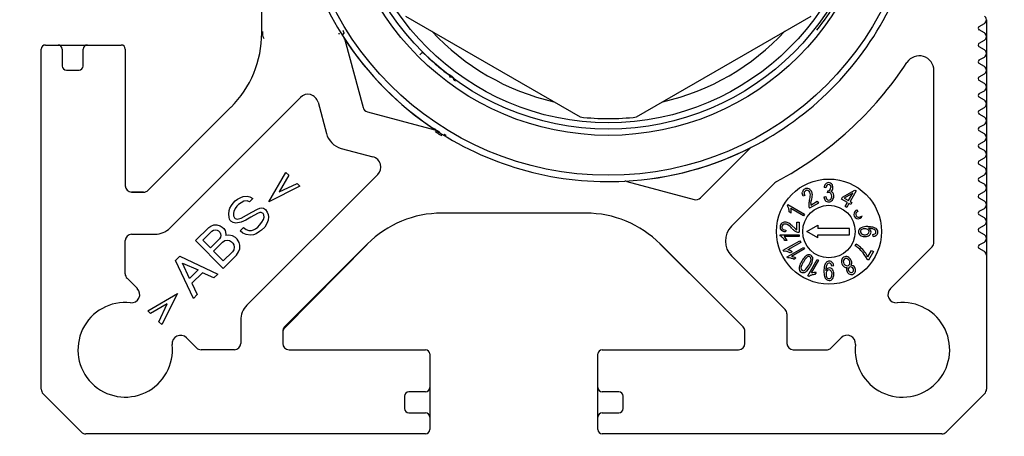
# Paper-space layout 'Sheet1(2)' of a CAD drawing. Header units: millimetres. Extents: x 32 to 1365, y 32 to 1048.
# Tile 11 of 18: x 1280 to 1327, y 462 to 482. Entities that reach past the tile are written whole.
import ezdxf

# ---------------------------------------------------------------- set-up
doc = ezdxf.new("R2010")
doc.units = ezdxf.units.MM
doc.layers.add('TEXT', color=140, linetype='Continuous', lineweight=25)

psp = doc.layouts.new('Sheet1(2)')

# ---------------------------------------------------------------- linework, layer by layer
at = {"ltscale": 5}
for p, q in [((1291.803, 480.961), (1291.803, 487.819)), ((1298.649, 481.762), (1306.956, 476.966)), ((1309.649, 476.966), (1317.956, 481.762)), ((1325.963, 481.277), (1326.203, 481.415)), ((1326.303, 481.591), (1326.303, 481.588)), ((1326.303, 481.584), (1326.303, 480.796)), ((1295.719, 480.987), (1295.652, 480.867)), ((1326.203, 480.964), (1325.962, 481.104)), ((1295.763, 480.632), (1296.623, 477.422)), ((1325.963, 480.477), (1326.203, 480.615)), ((1326.303, 480.791), (1326.303, 480.788)), ((1326.303, 480.784), (1326.303, 479.996)), ((1281.303, 464.014), (1281.303, 480.19)), ((1281.503, 480.39), (1282.103, 480.39)), ((1282.107, 480.39), (1283.498, 480.39)), ((1282.303, 480.19), (1282.303, 479.39)), ((1283.303, 479.39), (1283.303, 480.19)), ((1283.503, 480.39), (1285.103, 480.39)), ((1285.303, 480.19), (1285.303, 473.69)), ((1326.203, 480.164), (1325.962, 480.304)), ((1326.303, 479.991), (1326.303, 479.988)), ((1325.963, 479.677), (1326.203, 479.815)), ((1326.303, 479.984), (1326.303, 479.196)), ((1282.503, 479.19), (1283.103, 479.19)), ((1323.801, 470.999), (1323.801, 479.175)), ((1326.203, 479.364), (1325.962, 479.504)), ((1326.303, 479.191), (1326.303, 479.188)), ((1326.303, 479.184), (1326.303, 478.396)), ((1326.203, 478.564), (1325.962, 478.704)), ((1325.963, 478.877), (1326.203, 479.015)), ((1325.963, 478.077), (1326.203, 478.215)), ((1326.303, 478.391), (1326.303, 478.388)), ((1326.303, 478.384), (1326.303, 477.596)), ((1293.645, 477.899), (1287.429, 471.683)), ((1294.481, 477.675), (1294.881, 476.181)), ((1326.203, 477.764), (1325.962, 477.904)), ((1286.39, 473.478), (1290.338, 477.426)), ((1296.835, 477.21), (1300.044, 476.35)), ((1325.963, 477.277), (1326.203, 477.415)), ((1326.303, 477.591), (1326.303, 477.588)), ((1326.303, 477.584), (1326.303, 476.796)), ((1326.203, 476.964), (1325.962, 477.104)), ((1326.303, 476.791), (1326.303, 476.788)), ((1326.303, 476.784), (1326.303, 475.996)), ((1326.203, 476.164), (1325.962, 476.304)), ((1325.963, 476.477), (1326.203, 476.615)), ((1300.493, 476.137), (1300.493, 476.083)), ((1325.963, 475.677), (1326.203, 475.815)), ((1326.303, 475.991), (1326.303, 475.988)), ((1326.303, 475.984), (1326.303, 475.196)), ((1295.589, 475.474), (1297.097, 475.069)), ((1312.684, 473.119), (1315.033, 475.468)), ((1326.203, 475.364), (1325.962, 475.504)), ((1325.963, 474.877), (1326.203, 475.015)), ((1326.303, 475.191), (1326.303, 475.188)), ((1326.303, 475.184), (1326.303, 474.396)), ((1326.203, 474.564), (1325.962, 474.704)), ((1326.303, 474.391), (1326.303, 474.388)), ((1326.303, 474.384), (1326.303, 473.596)), ((1291.094, 468.005), (1297.322, 474.233)), ((1292.144, 472.921), (1292.956, 474.33)), ((1293.088, 474.197), (1292.624, 473.402)), ((1292.956, 474.33), (1293.088, 474.197)), ((1309.185, 473.901), (1312.394, 473.041)), ((1326.203, 473.764), (1325.962, 473.904)), ((1325.963, 474.077), (1326.203, 474.215)), ((1293.619, 473.667), (1292.144, 472.921)), ((1292.624, 473.402), (1293.486, 473.8)), ((1293.486, 473.8), (1293.619, 473.667)), ((1316.235, 473.837), (1314.167, 471.768)), ((1318.66, 473.588), (1318.571, 473.608)), ((1318.737, 473.364), (1318.747, 473.46)), ((1319.453, 473.147), (1320.04, 473.484)), ((1320.101, 473.449), (1319.808, 472.942)), ((1320.04, 473.484), (1320.101, 473.449)), ((1326.303, 473.591), (1326.303, 473.588)), ((1326.303, 473.584), (1326.303, 472.796)), ((1286.18, 473.392), (1285.602, 473.392)), ((1285.603, 473.39), (1286.178, 473.39)), ((1290.437, 472.871), (1290.536, 472.971)), ((1290.536, 472.971), (1290.652, 473.054)), ((1290.652, 473.054), (1290.801, 473.137)), ((1290.801, 473.137), (1290.917, 473.186)), ((1290.917, 473.186), (1291.1, 473.203)), ((1291.1, 472.971), (1290.951, 472.954)), ((1291.1, 473.203), (1291.232, 473.17)), ((1291.216, 472.921), (1291.1, 472.971)), ((1291.381, 473.087), (1291.216, 472.921)), ((1291.232, 473.17), (1291.381, 473.087)), ((1317.659, 473.225), (1317.575, 473.192)), ((1317.935, 472.778), (1318.246, 472.957)), ((1317.943, 472.869), (1317.988, 473.072)), ((1318.246, 472.957), (1318.299, 472.865)), ((1318.563, 473.173), (1318.651, 473.186)), ((1319.403, 473.06), (1319.453, 473.147)), ((1319.681, 472.899), (1319.403, 473.06)), ((1319.935, 473.339), (1319.53, 473.102)), ((1319.53, 473.102), (1319.731, 472.986)), ((1319.731, 472.986), (1319.935, 473.339)), ((1326.203, 472.964), (1325.962, 473.104)), ((1325.963, 473.277), (1326.203, 473.415)), ((1290.238, 472.341), (1290.255, 472.523)), ((1290.255, 472.523), (1290.288, 472.623)), ((1290.288, 472.623), (1290.354, 472.755)), ((1290.354, 472.755), (1290.437, 472.871)), ((1290.536, 472.606), (1290.47, 472.474)), ((1290.619, 472.722), (1290.536, 472.606)), ((1290.702, 472.805), (1290.619, 472.722)), ((1290.818, 472.888), (1290.702, 472.805)), ((1290.951, 472.954), (1290.818, 472.888)), ((1291.332, 472.441), (1291.597, 472.573)), ((1291.597, 472.573), (1291.713, 472.623)), ((1291.713, 472.623), (1291.796, 472.639)), ((1291.796, 472.639), (1291.879, 472.623)), ((1291.879, 472.623), (1291.978, 472.557)), ((1291.978, 472.557), (1292.061, 472.441)), ((1316.824, 472.744), (1316.853, 472.794)), ((1316.853, 472.794), (1317.638, 472.34)), ((1317.594, 472.264), (1316.982, 472.617)), ((1318.299, 472.865), (1317.884, 472.625)), ((1319.573, 472.711), (1319.681, 472.899)), ((1319.649, 472.667), (1319.573, 472.711)), ((1319.758, 472.855), (1319.649, 472.667)), ((1319.841, 472.807), (1319.758, 472.855)), ((1319.808, 472.942), (1319.891, 472.894)), ((1319.891, 472.894), (1319.841, 472.807)), ((1320.12, 472.551), (1320.175, 472.474)), ((1325.963, 472.477), (1326.203, 472.615)), ((1326.303, 472.791), (1326.303, 472.788)), ((1326.303, 472.784), (1326.303, 471.996)), ((1290.255, 472.192), (1290.238, 472.341)), ((1290.271, 472.109), (1290.255, 472.192)), ((1290.304, 472.043), (1290.271, 472.109)), ((1290.337, 472.01), (1290.304, 472.043)), ((1290.47, 472.474), (1290.453, 472.391)), ((1290.453, 472.391), (1290.453, 472.258)), ((1290.453, 472.258), (1290.503, 472.175)), ((1290.503, 472.175), (1290.536, 472.142)), ((1290.536, 472.142), (1290.636, 472.109)), ((1290.636, 472.109), (1290.818, 472.159)), ((1290.818, 472.159), (1291.332, 472.441)), ((1291.05, 472.059), (1290.818, 471.96)), ((1291.282, 472.192), (1291.05, 472.059)), ((1291.597, 472.374), (1291.282, 472.192)), ((1291.713, 472.424), (1291.597, 472.374)), ((1291.779, 472.424), (1291.713, 472.424)), ((1291.862, 472.374), (1291.779, 472.424)), ((1291.812, 471.96), (1291.879, 472.093)), ((1291.895, 472.308), (1291.862, 472.374)), ((1291.879, 472.093), (1291.912, 472.192)), ((1291.912, 472.192), (1291.895, 472.308)), ((1292.111, 472.059), (1292.044, 471.894)), ((1292.061, 472.441), (1292.111, 472.325)), ((1292.111, 472.325), (1292.127, 472.209)), ((1292.127, 472.209), (1292.111, 472.059)), ((1307.231, 472.39), (1300.374, 472.39)), ((1317.008, 472.395), (1316.916, 472.449)), ((1317.638, 472.34), (1317.594, 472.264)), ((1326.203, 472.164), (1325.962, 472.304)), ((1288.647, 471.082), (1289.277, 471.711)), ((1289.277, 471.711), (1289.376, 471.778)), ((1289.376, 471.778), (1289.525, 471.827)), ((1289.426, 471.529), (1289.509, 471.579)), ((1289.509, 471.579), (1289.592, 471.595)), ((1289.525, 471.827), (1289.658, 471.827)), ((1289.592, 471.595), (1289.674, 471.579)), ((1289.658, 471.827), (1289.824, 471.794)), ((1289.674, 471.579), (1289.741, 471.546)), ((1289.824, 471.794), (1289.923, 471.728)), ((1289.923, 471.728), (1289.989, 471.662)), ((1289.989, 471.662), (1290.056, 471.562)), ((1290.056, 471.562), (1290.089, 471.396)), ((1290.437, 471.943), (1290.337, 472.01)), ((1290.569, 471.91), (1290.437, 471.943)), ((1290.818, 471.96), (1290.569, 471.91)), ((1290.768, 471.546), (1290.934, 471.711)), ((1290.934, 471.711), (1291.067, 471.612)), ((1291.067, 471.612), (1291.183, 471.562)), ((1291.183, 471.562), (1291.315, 471.562)), ((1291.315, 471.562), (1291.415, 471.595)), ((1291.415, 471.595), (1291.497, 471.645)), ((1291.497, 471.645), (1291.613, 471.728)), ((1291.613, 471.728), (1291.696, 471.811)), ((1291.696, 471.811), (1291.812, 471.96)), ((1291.796, 471.579), (1291.696, 471.512)), ((1291.945, 471.728), (1291.796, 471.579)), ((1292.044, 471.894), (1291.945, 471.728)), ((1316.749, 471.586), (1316.735, 471.498)), ((1317.199, 471.654), (1317.045, 471.795)), ((1317.274, 471.602), (1317.274, 471.961)), ((1317.274, 471.961), (1317.381, 471.961)), ((1317.381, 471.961), (1317.381, 471.481)), ((1317.753, 471.514), (1318.278, 471.817)), ((1318.278, 471.817), (1318.278, 471.664)), ((1319.778, 471.664), (1318.278, 471.664)), ((1319.778, 471.363), (1319.778, 471.664)), ((1325.963, 471.677), (1326.203, 471.815)), ((1326.303, 471.991), (1326.303, 471.988)), ((1326.303, 471.984), (1326.303, 471.196)), ((1285.301, 469.502), (1285.301, 471.09)), ((1285.601, 471.39), (1286.722, 471.39)), ((1289.973, 469.756), (1288.647, 471.082)), ((1288.995, 471.098), (1289.426, 471.529)), ((1289.36, 470.734), (1288.995, 471.098)), ((1289.79, 471.164), (1289.36, 470.734)), ((1289.741, 471.546), (1289.807, 471.479)), ((1289.84, 471.247), (1289.79, 471.164)), ((1289.807, 471.479), (1289.84, 471.413)), ((1289.84, 471.413), (1289.857, 471.33)), ((1289.857, 471.33), (1289.84, 471.247)), ((1289.94, 471.015), (1290.039, 471.082)), ((1290.039, 471.082), (1290.155, 471.098)), ((1290.089, 471.396), (1290.089, 471.33)), ((1290.238, 471.347), (1290.089, 471.33)), ((1290.155, 471.098), (1290.271, 471.082)), ((1290.404, 471.314), (1290.238, 471.347)), ((1290.271, 471.082), (1290.354, 471.032)), ((1290.553, 471.231), (1290.404, 471.314)), ((1290.636, 471.148), (1290.553, 471.231)), ((1290.719, 470.999), (1290.636, 471.148)), ((1290.901, 471.446), (1290.768, 471.546)), ((1291.067, 471.38), (1290.901, 471.446)), ((1291.265, 471.347), (1291.067, 471.38)), ((1291.415, 471.363), (1291.265, 471.347)), ((1291.531, 471.413), (1291.415, 471.363)), ((1291.696, 471.512), (1291.531, 471.413)), ((1316.474, 471.306), (1316.474, 471.363)), ((1316.474, 471.363), (1317.381, 471.363)), ((1317.381, 471.275), (1316.674, 471.275)), ((1316.808, 471.096), (1316.701, 471.096)), ((1317.381, 471.363), (1317.381, 471.275)), ((1318.278, 471.21), (1317.753, 471.514)), ((1318.278, 471.363), (1319.778, 471.363)), ((1318.278, 471.21), (1318.278, 471.363)), ((1320.907, 471.285), (1320.897, 471.373)), ((1326.203, 471.364), (1325.962, 471.504)), ((1326.303, 471.191), (1326.303, 471.188)), ((1326.303, 471.184), (1326.303, 470.396)), ((1289.509, 470.584), (1289.94, 471.015)), ((1290.354, 471.032), (1290.42, 470.966)), ((1290.47, 470.651), (1290.404, 470.551)), ((1290.42, 470.966), (1290.47, 470.883)), ((1290.47, 470.883), (1290.487, 470.767)), ((1290.487, 470.767), (1290.47, 470.651)), ((1290.702, 470.551), (1290.752, 470.7)), ((1290.752, 470.866), (1290.719, 470.999)), ((1290.752, 470.7), (1290.752, 470.866)), ((1296.838, 470.926), (1292.89, 466.978)), ((1296.825, 470.905), (1292.891, 466.925)), ((1313.622, 468.071), (1310.756, 470.93)), ((1314.715, 466.978), (1310.767, 470.926)), ((1316.629, 470.622), (1317.414, 471.075)), ((1316.657, 470.573), (1316.629, 470.622)), ((1316.81, 470.309), (1317.595, 470.762)), ((1317.458, 470.999), (1316.846, 470.646)), ((1317.639, 470.685), (1317.027, 470.332)), ((1317.414, 471.075), (1317.458, 470.999)), ((1317.595, 470.762), (1317.639, 470.685)), ((1320.056, 470.841), (1320.1, 470.918)), ((1321.728, 468.8), (1323.712, 470.785)), ((1326.203, 470.564), (1325.962, 470.704)), ((1325.963, 470.877), (1326.203, 471.015)), ((1287.702, 470.137), (1287.901, 470.336)), ((1287.901, 470.336), (1289.708, 469.491)), ((1289.973, 470.12), (1289.509, 470.584)), ((1290.404, 470.551), (1289.973, 470.12)), ((1289.973, 469.756), (1290.603, 470.386)), ((1290.603, 470.386), (1290.702, 470.551)), ((1314.167, 470.354), (1316.713, 467.808)), ((1316.838, 470.259), (1316.81, 470.309)), ((1317.052, 470.557), (1316.959, 470.504)), ((1317.233, 470.244), (1317.14, 470.19)), ((1317.794, 469.407), (1318.247, 470.193)), ((1318.311, 470.156), (1317.958, 469.544)), ((1318.247, 470.193), (1318.311, 470.156)), ((1320.69, 470.153), (1320.615, 470.197)), ((1320.655, 470.306), (1320.832, 470.612)), ((1320.924, 470.559), (1320.69, 470.153)), ((1320.832, 470.612), (1320.924, 470.559)), ((1326.303, 470.391), (1326.303, 464.014)), ((1288.548, 468.331), (1287.702, 470.137)), ((1288.034, 470.004), (1288.78, 469.689)), ((1288.365, 469.275), (1288.034, 470.004)), ((1288.78, 469.689), (1288.365, 469.275)), ((1319.029, 469.881), (1318.943, 469.871)), ((1285.879, 468.8), (1285.389, 469.29)), ((1288.978, 469.557), (1288.481, 469.06)), ((1289.525, 469.308), (1288.978, 469.557)), ((1289.708, 469.491), (1289.525, 469.308)), ((1317.843, 469.379), (1317.794, 469.407)), ((1318.192, 469.563), (1318.139, 469.47)), ((1318.654, 469.665), (1318.653, 469.673)), ((1319.922, 469.575), (1319.923, 469.577)), ((1288.481, 469.06), (1288.73, 468.513)), ((1286.376, 467.75), (1287.785, 468.563)), ((1287.785, 468.563), (1287.039, 467.088)), ((1288.548, 468.331), (1288.73, 468.513)), ((1287.305, 468.082), (1286.509, 467.618)), ((1286.907, 467.22), (1287.305, 468.082)), ((1286.509, 467.618), (1286.376, 467.75)), ((1316.801, 467.596), (1316.801, 466.19)), ((1287.039, 467.088), (1286.907, 467.22)), ((1290.801, 467.298), (1290.801, 466.19)), ((1288.701, 465.978), (1288.217, 466.461)), ((1292.803, 466.766), (1292.803, 466.19)), ((1292.804, 466.715), (1292.804, 466.19)), ((1314.803, 466.19), (1314.803, 466.766)), ((1318.857, 465.937), (1319.38, 466.46)), ((1290.501, 465.89), (1288.913, 465.89)), ((1293.103, 465.89), (1299.603, 465.89)), ((1299.803, 465.69), (1299.803, 464.09)), ((1307.803, 464.09), (1307.803, 465.69)), ((1308.003, 465.89), (1314.503, 465.89)), ((1317.101, 465.89), (1318.695, 465.89)), ((1299.803, 464.085), (1299.803, 462.695)), ((1307.803, 462.695), (1307.803, 464.085)), ((1283.215, 461.978), (1281.39, 463.802)), ((1298.603, 463.69), (1298.603, 463.09)), ((1299.603, 463.89), (1298.803, 463.89)), ((1308.803, 463.89), (1308.003, 463.89)), ((1309.003, 463.09), (1309.003, 463.69)), ((1326.215, 463.802), (1324.39, 461.978)), ((1298.803, 462.89), (1299.603, 462.89)), ((1299.803, 462.69), (1299.803, 462.09)), ((1307.803, 462.09), (1307.803, 462.69)), ((1308.003, 462.89), (1308.803, 462.89)), ((1299.603, 461.89), (1283.427, 461.89)), ((1324.178, 461.89), (1308.003, 461.89))]:
    psp.add_line(p, q, dxfattribs=at)
at = {"ltscale": 25}
for centre, radius in [((1308.303, 488.89), 14.7), ((1308.303, 488.89), 12.8), ((1308.303, 488.89), 12.5), ((1308.303, 488.89), 12.2), ((1318.803, 471.514), 2.5), ((1318.803, 471.514), 1.25)]:
    psp.add_circle(centre, radius, dxfattribs=at)
for centre, radius, start, end in [((1308.303, 488.89), 15, 176.9859, 213.0141), ((1308.303, 488.89), 15, 296.9859, 333.0141), ((1326.103, 481.591), 0.2, 0, 59.897), ((1326.103, 481.588), 0.2, 300, 0), ((1286.803, 480.961), 5, 315, 0), ((1308.303, 488.89), 11.5, 223.0426, 256.9574), ((1308.303, 488.89), 11.5, 283.0426, 316.9574), ((1326.013, 481.19), 0.1, 120, 239.897), ((1326.103, 480.791), 0.2, 0, 59.897), ((1308.303, 488.89), 15, 212.4243, 237.5757), ((1308.303, 488.89), 15, 213.0096, 236.3569), ((1295.473, 480.554), 0.3, 15, 33.0141), ((1326.013, 480.39), 0.1, 120, 239.897), ((1326.103, 480.788), 0.2, 300, 0), ((1281.503, 480.19), 0.2, 90, 180), ((1282.103, 480.19), 0.2, 0, 90), ((1283.503, 480.19), 0.2, 90, 180), ((1285.103, 480.19), 0.2, 0, 90), ((1326.103, 479.991), 0.2, 0, 59.897), ((1326.103, 479.988), 0.2, 300, 0), ((1308.303, 488.89), 17.002, 298.083, 326.7161), ((1323.101, 479.175), 0.7, 0, 146.7161), ((1326.013, 479.59), 0.1, 120, 239.897), ((1282.503, 479.39), 0.2, 180, 270), ((1283.103, 479.39), 0.2, 270, 0), ((1326.103, 479.191), 0.2, 0, 59.897), ((1326.103, 479.188), 0.2, 300, 0), ((1326.013, 478.79), 0.1, 120, 239.897), ((1326.103, 478.391), 0.2, 0, 59.897), ((1326.103, 478.388), 0.2, 300, 0), ((1293.998, 477.545), 0.5, 15, 135), ((1326.013, 477.99), 0.1, 120, 239.897), ((1326.103, 477.591), 0.2, 0, 59.897), ((1296.912, 477.5), 0.3, 195, 255), ((1326.013, 477.19), 0.1, 120, 239.897), ((1326.103, 477.588), 0.2, 300, 0), ((1308.303, 488.89), 12, 263.5565, 276.4435), ((1326.103, 476.791), 0.2, 0, 59.897), ((1326.103, 476.788), 0.2, 300, 0), ((1299.966, 476.06), 0.3, 56.9859, 75), ((1308.303, 488.89), 15, 236.9859, 273.0141), ((1326.013, 476.39), 0.1, 120, 239.897), ((1295.847, 476.439), 1, 195, 255), ((1326.103, 475.991), 0.2, 0, 59.897), ((1326.103, 475.988), 0.2, 300, 0), ((1308.303, 488.89), 15, 273.0023, 297.4134), ((1308.303, 488.89), 15, 273.0141, 297.2927), ((1315.245, 475.256), 0.3, 116.9859, 135), ((1326.013, 475.59), 0.1, 120, 239.897), ((1326.103, 475.191), 0.2, 0, 59.897), ((1296.968, 474.586), 0.5, 315, 75), ((1326.013, 474.79), 0.1, 120, 239.897), ((1326.103, 475.188), 0.2, 300, 0), ((1326.103, 474.391), 0.2, 0, 59.897), ((1326.103, 474.388), 0.2, 300, 0), ((1309.107, 473.611), 0.3, 75, 93.0141), ((1326.013, 473.99), 0.1, 120, 239.897), ((1285.603, 473.69), 0.3, 180, 270), ((1286.178, 473.69), 0.3, 270, 315), ((1316.448, 473.624), 0.301, 118.083, 135), ((1317.748, 473.346), 0.214, 116.2568, 166.4784), ((1317.755, 473.342), 0.13, 118.2084, 178.2573), ((1317.76, 473.361), 0.207, 65.2497, 121.1704), ((1317.761, 473.348), 0.129, 70.1468, 121.8275), ((1317.749, 473.316), 0.163, 26.7768, 70.1468), ((1317.735, 473.307), 0.266, 38.1047, 65.2497), ((1317.689, 473.27), 0.326, 6.9034, 38.1047), ((1318.881, 473.579), 0.311, 142.4356, 174.7142), ((1318.783, 473.654), 0.188, 88.9965, 142.4356), ((1318.891, 473.574), 0.232, 143.9349, 176.7245), ((1318.793, 473.648), 0.109, 91.6051, 144.8257), ((1318.762, 473.616), 0.157, 269.9119, 310.1493), ((1318.78, 473.645), 0.197, 60.7042, 88.1285), ((1318.792, 473.645), 0.106, 37.6707, 91.2987), ((1318.75, 473.602), 0.139, 316.8606, 1.3862), ((1318.755, 473.616), 0.154, 356.0891, 37.6707), ((1318.783, 473.637), 0.206, 27.6582, 62.6491), ((1318.804, 473.59), 0.189, 299.2972, 331.8552), ((1318.73, 473.609), 0.266, 354.3853, 27.6582), ((1318.771, 473.605), 0.226, 332.5519, 354.3853), ((1326.103, 473.591), 0.2, 0, 59.897), ((1326.103, 473.588), 0.2, 300, 0), ((1312.472, 473.331), 0.3, 255, 315), ((1317.834, 473.34), 0.21, 178.2573, 213.2799), ((1318.799, 472.75), 0.96, 164.4232, 174.4734), ((1316.543, 473.379), 1.382, 344.4232, 354.9147), ((1317.674, 473.278), 0.247, 354.9147, 26.7768), ((1316.315, 473.442), 1.714, 347.5343, 352.013), ((1317.588, 473.258), 0.428, 352.7725, 6.9034), ((1318.861, 473.185), 0.298, 182.3937, 218.6692), ((1318.785, 473.129), 0.204, 219.5197, 271.542), ((1318.916, 473.21), 0.266, 185.2236, 213.3017), ((1318.791, 473.128), 0.115, 213.3017, 263.0739), ((1318.808, 473.173), 0.204, 96.1902, 110.2052), ((1318.792, 473.142), 0.13, 263.0737, 320.7479), ((1318.8, 473.249), 0.127, 37.0583, 96.1902), ((1318.795, 473.141), 0.219, 269.0453, 321.8402), ((1318.731, 473.193), 0.21, 320.7479, 2.0788), ((1318.851, 473.26), 0.171, 31.1485, 74.451), ((1318.746, 473.209), 0.194, 357.5561, 37.0583), ((1318.736, 473.194), 0.298, 320.7192, 1.7806), ((1318.768, 473.214), 0.267, 357.7227, 30.3109), ((1326.013, 473.19), 0.1, 120, 239.897), ((1326.103, 472.791), 0.2, 0, 59.897), ((1316.495, 472.499), 0.411, 16.4268, 36.6618), ((1316.371, 472.448), 0.545, 0.016, 17.8172), ((1316.529, 472.463), 0.479, 4.9884, 18.7851), ((1316.465, 472.438), 0.545, 355.4712, 7.0107), ((1318.282, 472.8), 0.441, 174.4734, 193.1588), ((1318.098, 472.756), 0.251, 193.1588, 211.6163), ((1318.284, 472.793), 0.349, 167.5343, 182.4884), ((1320.278, 472.298), 0.298, 122.0876, 160.4194), ((1326.103, 472.788), 0.2, 300, 0), ((1300.374, 467.39), 5, 90, 135), ((1307.231, 467.39), 5, 45, 90), ((1320.196, 472.334), 0.208, 162.098, 340.2257), ((1320.198, 472.328), 0.117, 155.1517, 210.9663), ((1320.302, 472.28), 0.232, 123.051, 155.1517), ((1320.209, 472.335), 0.131, 210.9664, 266.545), ((1320.218, 472.475), 0.271, 266.545, 302.6767), ((1320.257, 472.466), 0.244, 296.2222, 303.7787), ((1326.013, 472.39), 0.1, 120, 239.897), ((1326.103, 471.991), 0.2, 0, 59.897), ((1286.722, 472.39), 1, 270, 315), ((1314.874, 471.061), 1, 135, 225), ((1316.689, 471.724), 0.214, 176.2568, 226.4784), ((1316.682, 471.742), 0.207, 125.2497, 181.1704), ((1316.716, 471.694), 0.266, 98.1047, 125.2497), ((1316.693, 471.736), 0.129, 130.1468, 181.8275), ((1316.695, 471.728), 0.13, 178.2084, 238.2573), ((1316.715, 471.71), 0.163, 86.7768, 130.1468), ((1316.737, 471.795), 0.21, 238.2573, 273.2799), ((1316.724, 471.635), 0.326, 66.9034, 98.1047), ((1316.71, 471.626), 0.247, 54.9147, 86.7768), ((1316.684, 471.541), 0.428, 52.7291, 66.9034), ((1316.058, 470.697), 1.382, 44.4232, 54.9147), ((1315.888, 470.531), 1.714, 47.5343, 52.0022), ((1317.731, 472.336), 0.96, 224.4232, 234.4734), ((1317.429, 471.914), 0.441, 234.4734, 253.1588), ((1317.435, 471.912), 0.349, 227.5343, 242.4913), ((1320.424, 471.503), 0.214, 114.0147, 187.7663), ((1320.421, 471.501), 0.12, 140.0284, 179.352), ((1320.465, 471.463), 0.178, 113.6635, 139.7408), ((1320.596, 471.117), 0.636, 85.3475, 114.0147), ((1320.517, 471.344), 0.307, 80.9418, 113.6635), ((1320.53, 471.43), 0.22, 53.9769, 80.9418), ((1320.584, 471.504), 0.129, 2.689, 53.9769), ((1320.711, 470.962), 0.703, 74.7964, 91.7423), ((1320.588, 471.456), 0.232, 34.8911, 63.9129), ((1320.63, 471.488), 0.179, 0.1003, 34.1504), ((1320.827, 471.387), 0.262, 47.7326, 74.7964), ((1320.927, 471.497), 0.114, 13.017, 47.7318), ((1320.92, 471.493), 0.212, 359.726, 58.7787), ((1326.013, 471.59), 0.1, 120, 239.897), ((1326.103, 471.988), 0.2, 300, 0), ((1285.601, 471.09), 0.3, 90, 180), ((1316.312, 470.929), 0.411, 46.4268, 66.6618), ((1316.229, 470.823), 0.545, 30.016, 47.8172), ((1316.359, 470.915), 0.479, 34.9402, 48.7851), ((1316.316, 470.861), 0.545, 25.4732, 36.9695), ((1317.374, 471.732), 0.251, 253.1588, 271.6163), ((1320.401, 471.499), 0.19, 187.7662, 221.7834), ((1320.448, 471.542), 0.254, 221.7837, 245.9082), ((1320.42, 471.504), 0.119, 181.1634, 236.6837), ((1320.514, 471.689), 0.415, 245.9082, 272.1284), ((1320.497, 471.621), 0.258, 236.6837, 272.9937), ((1320.526, 471.603), 0.241, 266.2642, 302.6117), ((1320.538, 471.611), 0.334, 268.5119, 306.071), ((1320.589, 471.504), 0.124, 302.6117, 2.689), ((1320.623, 471.491), 0.187, 306.8139, 359.1323), ((1320.868, 471.608), 0.236, 276.8922, 299.5574), ((1320.892, 471.561), 0.277, 273.0131, 308.9046), ((1320.931, 471.498), 0.11, 299.5574, 13.017), ((1320.947, 471.486), 0.184, 310.3764, 1.6762), ((1326.103, 471.191), 0.2, 0, 59.897), ((1326.103, 471.188), 0.2, 300, 0), ((1316.753, 470.176), 0.479, 64.9561, 78.7851), ((1319.289, 469.65), 1.416, 46.2555, 57.2328), ((1319.381, 469.763), 1.36, 47.4458, 58.0741), ((1319.092, 469.444), 1.702, 35.4075, 46.2555), ((1319.254, 469.584), 1.578, 37.031, 48.4398), ((1323.499, 470.999), 0.302, 315, 0), ((1326.013, 470.79), 0.1, 120, 239.897), ((1316.705, 470.165), 0.411, 76.4268, 96.6618), ((1316.686, 470.032), 0.545, 60.016, 77.8172), ((1316.886, 469.851), 0.411, 76.4267, 96.6618), ((1316.743, 470.108), 0.545, 55.4697, 66.9799), ((1316.868, 469.718), 0.545, 60.016, 77.8172), ((1316.934, 469.862), 0.479, 64.9561, 78.7851), ((1316.924, 469.795), 0.545, 55.4697, 66.9799), ((1318.398, 469.622), 1.013, 136.5757, 151.2348), ((1318.259, 469.735), 0.748, 131.1592, 154.3238), ((1317.899, 470.094), 0.327, 110.7169, 136.5757), ((1317.827, 470.204), 0.124, 353.602, 122.5617), ((1317.847, 470.231), 0.18, 60.7798, 110.7169), ((1317.221, 470.334), 0.748, 325.6918, 348.845), ((1317.297, 470.29), 0.748, 327.1579, 354.7842), ((1317.85, 470.219), 0.189, 0.9329, 63.1562), ((1319.609, 470.107), 0.214, 118.2777, 171.8804), ((1319.616, 470.1), 0.132, 118.9556, 172.5498), ((1319.62, 470.113), 0.213, 67.3908, 121.5746), ((1319.621, 470.096), 0.138, 93.2876, 119.7831), ((1319.622, 470.091), 0.143, 53.4333, 93.4889), ((1319.587, 470.035), 0.298, 28.059, 67.3908), ((1319.56, 470.008), 0.247, 20.3595, 53.4333), ((1319.612, 470.025), 0.281, 3.163, 32.2537), ((1319.474, 469.686), 1.25, 24.1246, 36.528), ((1319.488, 469.74), 1.297, 25.9078, 37.7994), ((1326.103, 470.391), 0.2, 0, 59.897), ((1317.598, 469.758), 0.213, 175.8385, 205.8775), ((1317.914, 469.737), 0.529, 159.3538, 176.03), ((1318.433, 469.541), 1.084, 148.3814, 159.3538), ((1318.202, 469.638), 0.748, 145.6902, 168.7852), ((1317.596, 469.768), 0.124, 173.4287, 231.8955), ((1317.171, 470.235), 0.742, 310.548, 334.2017), ((1317.028, 470.349), 1.01, 316.5031, 332.6385), ((1319.561, 469.652), 0.995, 165.8411, 181.9789), ((1318.913, 469.818), 0.327, 135.8315, 166.1362), ((1319.341, 469.688), 0.688, 166.0054, 181.297), ((1318.862, 469.563), 0.232, 123.9049, 153.9412), ((1319.104, 469.747), 0.443, 156.3774, 166.0056), ((1318.823, 469.901), 0.204, 89.4978, 135.0256), ((1318.851, 469.858), 0.168, 128.5279, 156.3766), ((1318.808, 469.566), 0.121, 89.922, 147.8777), ((1318.826, 469.616), 0.168, 81.3909, 123.9049), ((1318.821, 469.896), 0.119, 75.7267, 128.5273), ((1318.808, 469.562), 0.125, 34.8167, 89.9222), ((1318.832, 469.923), 0.181, 36.3607, 92.0916), ((1318.825, 469.913), 0.102, 32.695, 75.727), ((1318.824, 469.599), 0.186, 36.0402, 81.3908), ((1318.739, 469.857), 0.204, 3.8384, 32.695), ((1318.698, 469.507), 0.342, 357.0414, 36.0402), ((1318.752, 469.869), 0.277, 2.5329, 35.5876), ((1319.688, 470.095), 0.293, 171.8804, 211.7244), ((1319.691, 470.076), 0.286, 208.2007, 235.1356), ((1319.684, 470.093), 0.199, 172.8682, 212.3007), ((1319.694, 470.08), 0.202, 207.6796, 247.7459), ((1319.642, 470.006), 0.2, 235.1356, 278.1428), ((1319.679, 470.014), 0.135, 243.1203, 297.5608), ((1319.809, 469.708), 0.171, 144.4302, 185.9858), ((1319.86, 469.714), 0.222, 186.3422, 212.1073), ((1319.878, 469.723), 0.154, 172.1542, 286.5726), ((1319.83, 469.729), 0.105, 118.1878, 172.1542), ((1319.674, 470.015), 0.129, 299.3128, 352.6902), ((1319.836, 469.731), 0.107, 64.62, 121.4124), ((1319.603, 470.024), 0.201, 352.6902, 20.3595), ((1319.714, 470.03), 0.179, 317.6873, 3.163), ((1319.866, 469.739), 0.171, 59.6228, 96.4703), ((1319.812, 469.681), 0.162, 27.9056, 64.62), ((1319.832, 469.696), 0.226, 26.7592, 57.6691), ((1319.828, 469.677), 0.15, 351.157, 31.8904), ((1319.817, 469.671), 0.251, 350.8658, 30.3393), ((1285.601, 469.502), 0.3, 180, 225), ((1317.579, 469.737), 0.185, 202.6587, 236.9843), ((1317.576, 469.741), 0.18, 238.5927, 290.5936), ((1317.587, 469.767), 0.115, 235.1503, 304.6276), ((1317.524, 469.878), 0.326, 290.5936, 316.5031), ((1318.089, 469.049), 0.411, 106.4271, 126.6618), ((1318.125, 469.083), 0.479, 94.9884, 108.7851), ((1318.139, 468.925), 0.545, 90.016, 107.8173), ((1318.149, 469.019), 0.545, 85.4712, 97.0107), ((1319.413, 469.587), 0.847, 177.9006, 193.8451), ((1318.872, 469.454), 0.29, 193.8451, 229.6893), ((1318.915, 469.499), 0.248, 147.8777, 183.1179), ((1318.926, 469.469), 0.258, 176.4611, 212.1995), ((1318.814, 469.385), 0.2, 229.6897, 269.8228), ((1318.806, 469.395), 0.117, 212.6332, 259.881), ((1318.801, 469.401), 0.125, 262.5165, 325.3228), ((1318.813, 469.384), 0.198, 269.9842, 324.4975), ((1318.685, 469.481), 0.266, 325.3228, 2.6368), ((1318.725, 469.504), 0.226, 357.3472, 35.0925), ((1318.69, 469.471), 0.349, 324.4975, 2.918), ((1319.891, 469.717), 0.251, 208.798, 247.0888), ((1319.87, 469.659), 0.189, 246.2911, 301.9159), ((1319.871, 469.669), 0.107, 299.4438, 351.9076), ((1319.881, 469.663), 0.187, 298.1908, 350.1563), ((1285.598, 468.52), 0.396, 263.5445, 45), ((1322.007, 468.521), 0.396, 135, 276.402), ((1285.301, 465.89), 2.25, 83.5445, 6.2562), ((1291.801, 467.298), 1, 135, 180), ((1316.501, 467.596), 0.3, 0, 45), ((1322.303, 465.89), 2.251, 173.6731, 96.402), ((1293.103, 466.766), 0.3, 135, 180), ((1314.503, 466.766), 0.3, 0, 45), ((1287.935, 466.179), 0.4, 45, 186.2562), ((1319.668, 466.182), 0.4, 353.6731, 135.908), ((1288.913, 466.19), 0.3, 225, 270), ((1290.501, 466.19), 0.3, 270, 0), ((1293.103, 466.19), 0.3, 180, 270), ((1314.503, 466.19), 0.3, 270, 0), ((1317.101, 466.19), 0.3, 180, 270), ((1318.695, 466.192), 0.302, 270, 302.3628), ((1299.603, 465.69), 0.2, 0, 90), ((1308.003, 465.69), 0.2, 90, 180), ((1299.603, 464.09), 0.2, 270, 360), ((1308.003, 464.09), 0.2, 180, 270), ((1281.603, 464.014), 0.3, 180, 225), ((1298.803, 463.69), 0.2, 90, 180), ((1308.803, 463.69), 0.2, 0, 90), ((1326.003, 464.014), 0.3, 315, 0), ((1298.803, 463.09), 0.2, 180, 270), ((1299.603, 462.69), 0.2, 0, 90), ((1308.003, 462.69), 0.2, 90, 180), ((1308.803, 463.09), 0.2, 270, 0), ((1283.427, 462.19), 0.3, 225, 270), ((1299.603, 462.09), 0.2, 270, 0), ((1308.003, 462.09), 0.2, 180, 270), ((1324.178, 462.19), 0.3, 270, 315)]:
    psp.add_arc(centre, radius, start, end, dxfattribs=at)
at = {"ltscale": 5}
for points, knots in [([(1320.18, 484.64), (1320.17, 484.624), (1319.971, 483.974), (1319.145, 482.372), (1318.541, 481.509), (1318.21, 481.101)], [0, 0, 0, 0, 0.5, 0.75, 1, 1, 1, 1]), ([(1291.838, 481.031), (1291.831, 480.917), (1291.823, 480.786), (1291.913, 480.707), (1291.924, 480.697)], [0, 0, 0, 0, 0.873308, 1, 1, 1, 1]), ([(1295.719, 480.987), (1295.719, 480.988), (1295.718, 480.99), (1295.712, 481.001), (1295.702, 481.018), (1295.688, 481.042), (1295.675, 481.063), (1295.668, 481.073)], [0, 0, 0, 0, 0.200473, 0.400216, 0.599721, 0.799485, 1, 1, 1, 1]), ([(1295.647, 480.859), (1295.648, 480.858), (1295.649, 480.856), (1295.657, 480.844), (1295.667, 480.829), (1295.671, 480.822)], [0, 0, 0, 0, 0.33309, 0.662261, 1, 1, 1, 1]), ([(1295.676, 480.829), (1295.671, 480.837), (1295.662, 480.851), (1295.654, 480.864), (1295.653, 480.866), (1295.652, 480.867)], [0, 0, 0, 0, 0.3388142, 0.6679315, 1, 1, 1, 1]), ([(1299.326, 479.918), (1299.336, 479.929), (1299.359, 479.952), (1299.394, 479.987), (1299.429, 480.022), (1299.456, 480.049), (1299.46, 480.052), (1299.462, 480.054)], [0, 0, 0, 0, 0.142725, 0.319725, 0.528989, 0.761206, 1, 1, 1, 1]), ([(1299.462, 480.054), (1299.724, 479.792), (1300.005, 479.538), (1300.473, 479.144), (1300.658, 479.005), (1300.665, 479.001)], [0, 0, 0, 0, 0.5, 0.5, 1, 1, 1, 1]), ([(1300.706, 478.979), (1300.7, 478.983), (1300.685, 478.991), (1300.672, 478.997), (1300.665, 479.001)], [0, 0, 0, 0, 0.4172528, 1, 1, 1, 1]), ([(1300.839, 478.912), (1300.814, 478.925), (1300.77, 478.946), (1300.725, 478.97), (1300.706, 478.979)], [0, 0, 0, 0, 0.5847807, 1, 1, 1, 1]), ([(1299.966, 476.439), (1299.98, 476.431), (1300.007, 476.413), (1300.162, 476.314), (1300.242, 476.263)], [0, 0, 0, 0, 0.489785, 1, 1, 1, 1]), ([(1300.309, 476.095), (1300.288, 476.109), (1300.247, 476.138), (1300.194, 476.174), (1300.15, 476.205), (1300.114, 476.231), (1300.087, 476.25), (1300.067, 476.264), (1300.055, 476.273), (1300.053, 476.274), (1300.053, 476.274)], [0, 0, 0, 0, 0.133739, 0.264585, 0.392722, 0.518343, 0.641657, 0.762883, 0.88225, 1, 1, 1, 1]), ([(1300.234, 476.259), (1300.242, 476.254), (1300.256, 476.245), (1300.269, 476.237), (1300.27, 476.236), (1300.271, 476.235)], [0, 0, 0, 0, 0.33774, 0.66691, 1, 1, 1, 1]), ([(1300.583, 476.081), (1300.572, 476.089), (1300.549, 476.103), (1300.525, 476.118), (1300.507, 476.129), (1300.496, 476.136), (1300.494, 476.137), (1300.493, 476.137)], [0, 0, 0, 0, 0.202971, 0.40429, 0.604121, 0.802634, 1, 1, 1, 1]), ([(1317.575, 473.192), (1317.56, 473.228), (1317.531, 473.293), (1317.537, 473.364), (1317.54, 473.396)], [0, 0, 0, 0, 0.545872, 1, 1, 1, 1]), ([(1316.735, 471.498), (1316.697, 471.502), (1316.626, 471.51), (1316.567, 471.55), (1316.541, 471.569)], [0, 0, 0, 0, 0.545872, 1, 1, 1, 1]), ([(1320.648, 471.753), (1320.689, 471.752), (1320.764, 471.751), (1320.869, 471.736), (1320.958, 471.713), (1321.007, 471.686), (1321.03, 471.674)], [0, 0, 0, 0, 0.308752, 0.5754852, 0.8039269, 1, 1, 1, 1]), ([(1292.891, 466.925), (1292.882, 466.916), (1292.865, 466.897), (1292.843, 466.864), (1292.823, 466.823), (1292.808, 466.773), (1292.805, 466.734), (1292.804, 466.715)], [0, 0, 0, 0, 0.16655, 0.332338, 0.50019, 0.749365, 1, 1, 1, 1]), ([(1314.804, 466.767), (1314.804, 466.78), (1314.803, 466.806), (1314.795, 466.844), (1314.78, 466.888), (1314.756, 466.935), (1314.73, 466.964), (1314.716, 466.979)], [0, 0, 0, 0, 0.166559, 0.332331, 0.500193, 0.749366, 1, 1, 1, 1])]:
    psp.add_open_spline(points, degree=3, knots=knots, dxfattribs=at)
for points in [[(1295.507, 480.896), (1295.492, 480.936), (1295.483, 480.96), (1295.483, 480.96)], [(1300.782, 478.823), (1300.782, 478.881), (1300.752, 478.943), (1300.706, 478.979)], [(1300.839, 478.912), (1300.844, 478.91), (1300.881, 478.883), (1300.949, 478.834)], [(1301.022, 478.673), (1300.958, 478.722), (1300.923, 478.75), (1300.919, 478.752)], [(1300.373, 476.071), (1300.372, 476.071), (1300.349, 476.079), (1300.309, 476.095)]]:
    psp.add_open_spline(points, degree=3, dxfattribs=at)
at = {"layer": 'TEXT', "ltscale": 25}
psp.add_arc((1289.347, 484.39), 53.09, 7.6239, 355.0436, dxfattribs=at)

doc.saveas('drawing.dxf')
